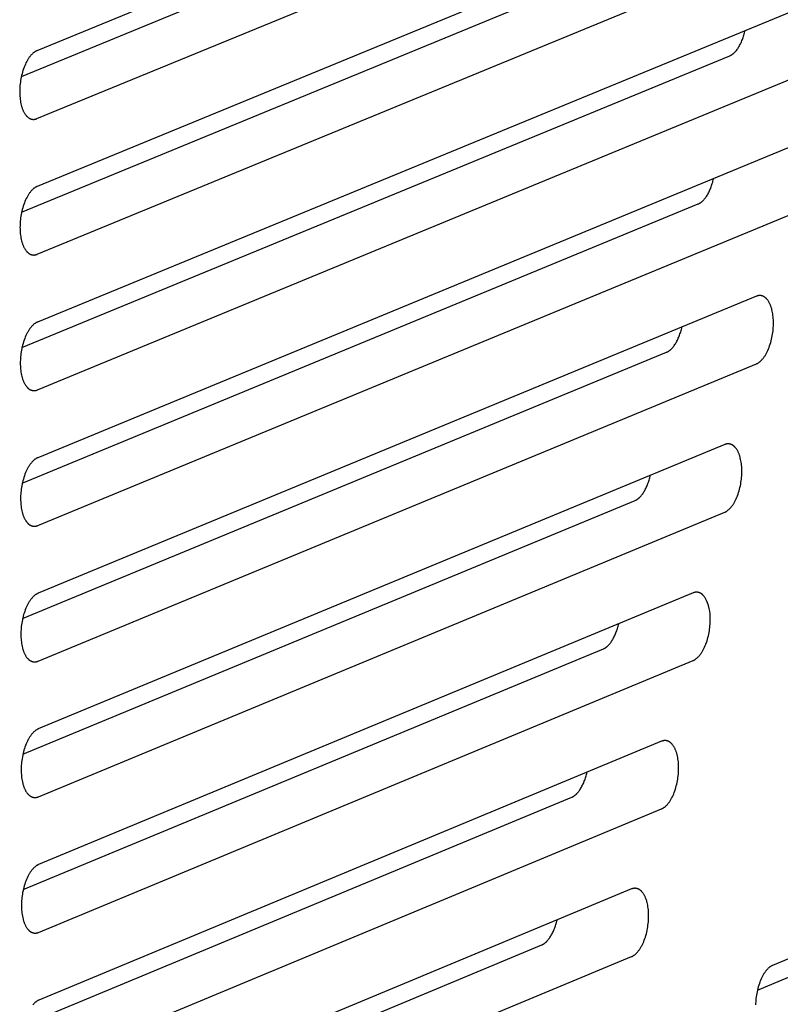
# Model space of a CAD drawing. Extents: x 11880 to 25577, y 6756 to 10446.
# Tile 70 of 87: x 23487 to 23507, y 7508 to 7534. Entities that reach past the tile are written whole.
import ezdxf

# ---------------------------------------------------------------- set-up
doc = ezdxf.new("R2010")
doc.units = 0
doc.header["$MEASUREMENT"] = 0
doc.layers.add('HAIRLINE', color=178, linetype='CONTINUOUS')

msp = doc.modelspace()

# ---------------------------------------------------------------- linework, layer by layer
at = {"layer": 'HAIRLINE'}
for p, q in [((23486.723, 7532.61), (23506.888, 7540.898)), ((23487.131, 7531.507), (23509.234, 7540.598)), ((23508.406, 7538.49), (23487.135, 7529.734)), ((23486.731, 7529.065), (23506.063, 7537.025)), ((23487.139, 7527.96), (23508.409, 7536.724)), ((23486.739, 7525.521), (23505.238, 7533.151)), ((23486.748, 7521.977), (23504.412, 7529.275)), ((23487.154, 7520.868), (23506.758, 7528.973)), ((23486.756, 7518.433), (23503.586, 7525.399)), ((23487.162, 7517.322), (23505.933, 7525.096)), ((23505.103, 7522.984), (23487.166, 7515.549)), ((23486.764, 7514.89), (23502.76, 7521.522)), ((23487.17, 7513.776), (23505.107, 7521.218)), ((23527.431, 7518.162), (23506.354, 7509.365)), ((23486.773, 7511.347), (23501.934, 7517.643)), ((23505.958, 7508.718), (23525.095, 7516.707)), ((23486.781, 7507.804), (23501.108, 7513.764)), ((23486.789, 7504.261), (23500.323, 7509.902))]:
    msp.add_line(p, q, dxfattribs=at)
for points in [[(23509.236, 7542.365), (23487.128, 7533.28)], [(23507.585, 7534.617), (23487.143, 7526.187)], [(23505.238, 7533.151), (23505.245, 7533.154), (23505.252, 7533.157), (23505.259, 7533.16), (23505.266, 7533.164), (23505.273, 7533.168), (23505.28, 7533.172), (23505.287, 7533.177), (23505.294, 7533.181), (23505.302, 7533.186), (23505.309, 7533.191), (23505.316, 7533.197), (23505.323, 7533.202), (23505.331, 7533.208), (23505.338, 7533.215), (23505.345, 7533.221), (23505.353, 7533.228), (23505.36, 7533.235), (23505.367, 7533.242), (23505.375, 7533.25), (23505.382, 7533.258), (23505.396, 7533.274), (23505.411, 7533.291), (23505.425, 7533.31), (23505.439, 7533.329), (23505.453, 7533.35), (23505.467, 7533.371), (23505.481, 7533.394), (23505.494, 7533.417), (23505.507, 7533.441), (23505.52, 7533.467), (23505.532, 7533.492), (23505.544, 7533.519), (23505.555, 7533.546), (23505.567, 7533.574), (23505.577, 7533.603), (23505.587, 7533.632), (23505.597, 7533.661), (23505.606, 7533.691), (23505.615, 7533.722), (23505.623, 7533.752), (23505.631, 7533.783), (23505.638, 7533.814)], [(23487.128, 7533.28), (23487.123, 7533.278), (23487.118, 7533.276), (23487.113, 7533.274), (23487.107, 7533.271), (23487.102, 7533.269), (23487.097, 7533.266), (23487.087, 7533.26), (23487.077, 7533.254), (23487.067, 7533.247), (23487.056, 7533.24), (23487.046, 7533.232), (23487.035, 7533.224), (23487.025, 7533.215), (23487.014, 7533.205), (23487.004, 7533.195), (23486.993, 7533.185), (23486.983, 7533.174), (23486.973, 7533.162), (23486.962, 7533.15), (23486.952, 7533.138), (23486.942, 7533.124), (23486.931, 7533.111), (23486.921, 7533.096), (23486.911, 7533.082), (23486.901, 7533.067), (23486.891, 7533.051), (23486.882, 7533.035), (23486.872, 7533.018), (23486.863, 7533.001), (23486.844, 7532.966), (23486.827, 7532.929), (23486.81, 7532.89), (23486.794, 7532.85), (23486.779, 7532.809), (23486.765, 7532.767), (23486.752, 7532.724), (23486.74, 7532.681), (23486.729, 7532.637), (23486.719, 7532.593), (23486.711, 7532.548), (23486.703, 7532.504), (23486.697, 7532.46), (23486.691, 7532.416), (23486.687, 7532.373), (23486.684, 7532.331), (23486.681, 7532.289), (23486.68, 7532.248), (23486.68, 7532.209), (23486.68, 7532.169), (23486.682, 7532.13), (23486.684, 7532.09), (23486.688, 7532.05), (23486.692, 7532.011), (23486.698, 7531.972), (23486.704, 7531.933), (23486.712, 7531.895), (23486.721, 7531.858), (23486.726, 7531.84), (23486.731, 7531.822), (23486.736, 7531.805), (23486.742, 7531.787), (23486.748, 7531.77), (23486.754, 7531.754), (23486.761, 7531.737), (23486.767, 7531.722), (23486.774, 7531.706), (23486.781, 7531.691), (23486.789, 7531.677), (23486.797, 7531.663), (23486.805, 7531.649), (23486.813, 7531.636), (23486.821, 7531.623), (23486.83, 7531.611), (23486.839, 7531.6), (23486.847, 7531.589), (23486.852, 7531.583), (23486.857, 7531.578), (23486.861, 7531.573), (23486.866, 7531.568), (23486.871, 7531.564), (23486.875, 7531.559), (23486.88, 7531.555), (23486.885, 7531.55), (23486.89, 7531.546), (23486.895, 7531.542), (23486.9, 7531.538), (23486.905, 7531.535), (23486.91, 7531.531), (23486.915, 7531.527), (23486.92, 7531.524), (23486.925, 7531.521), (23486.93, 7531.518), (23486.935, 7531.515), (23486.94, 7531.512), (23486.945, 7531.51), (23486.95, 7531.508), (23486.955, 7531.505), (23486.961, 7531.503), (23486.966, 7531.501), (23486.971, 7531.499), (23486.976, 7531.498), (23486.981, 7531.496), (23486.987, 7531.495), (23486.992, 7531.493), (23486.997, 7531.492), (23487.002, 7531.491), (23487.008, 7531.49), (23487.013, 7531.49), (23487.018, 7531.489), (23487.023, 7531.488), (23487.029, 7531.488), (23487.034, 7531.488), (23487.039, 7531.488), (23487.044, 7531.488), (23487.05, 7531.488), (23487.055, 7531.488), (23487.06, 7531.489), (23487.065, 7531.489), (23487.07, 7531.49), (23487.076, 7531.491), (23487.081, 7531.492), (23487.086, 7531.493), (23487.091, 7531.494), (23487.096, 7531.495), (23487.101, 7531.497), (23487.106, 7531.498), (23487.111, 7531.5), (23487.116, 7531.501), (23487.121, 7531.503), (23487.126, 7531.505), (23487.131, 7531.507)], [(23487.143, 7526.187), (23487.138, 7526.185), (23487.133, 7526.183), (23487.128, 7526.18), (23487.123, 7526.178), (23487.118, 7526.175), (23487.113, 7526.173), (23487.103, 7526.167), (23487.092, 7526.16), (23487.082, 7526.154), (23487.072, 7526.146), (23487.061, 7526.138), (23487.051, 7526.13), (23487.04, 7526.121), (23487.03, 7526.112), (23487.019, 7526.102), (23487.009, 7526.091), (23486.998, 7526.08), (23486.988, 7526.069), (23486.978, 7526.056), (23486.967, 7526.044), (23486.957, 7526.031), (23486.947, 7526.017), (23486.937, 7526.003), (23486.927, 7525.988), (23486.917, 7525.973), (23486.907, 7525.957), (23486.897, 7525.941), (23486.888, 7525.924), (23486.878, 7525.907), (23486.86, 7525.872), (23486.842, 7525.835), (23486.825, 7525.796), (23486.81, 7525.756), (23486.794, 7525.715), (23486.78, 7525.673), (23486.767, 7525.63), (23486.755, 7525.587), (23486.744, 7525.543), (23486.735, 7525.499), (23486.726, 7525.454), (23486.718, 7525.41), (23486.712, 7525.366), (23486.707, 7525.322), (23486.702, 7525.279), (23486.699, 7525.237), (23486.697, 7525.195), (23486.695, 7525.155), (23486.695, 7525.115), (23486.696, 7525.076), (23486.697, 7525.036), (23486.7, 7524.996), (23486.703, 7524.957), (23486.707, 7524.917), (23486.713, 7524.878), (23486.72, 7524.839), (23486.727, 7524.802), (23486.736, 7524.764), (23486.741, 7524.746), (23486.746, 7524.728), (23486.752, 7524.711), (23486.757, 7524.693), (23486.763, 7524.677), (23486.769, 7524.66), (23486.776, 7524.644), (23486.783, 7524.628), (23486.79, 7524.612), (23486.797, 7524.598), (23486.804, 7524.583), (23486.812, 7524.569), (23486.82, 7524.555), (23486.828, 7524.542), (23486.837, 7524.53), (23486.845, 7524.518), (23486.854, 7524.506), (23486.863, 7524.495), (23486.867, 7524.49), (23486.872, 7524.485), (23486.877, 7524.48), (23486.881, 7524.475), (23486.886, 7524.47), (23486.891, 7524.466), (23486.896, 7524.461), (23486.9, 7524.457), (23486.905, 7524.453), (23486.91, 7524.449), (23486.915, 7524.445), (23486.92, 7524.441), (23486.925, 7524.437), (23486.93, 7524.434), (23486.935, 7524.431), (23486.94, 7524.428), (23486.945, 7524.425), (23486.95, 7524.422), (23486.955, 7524.419), (23486.96, 7524.417), (23486.966, 7524.414), (23486.971, 7524.412), (23486.976, 7524.41), (23486.981, 7524.408), (23486.986, 7524.406), (23486.992, 7524.404), (23486.997, 7524.403), (23487.002, 7524.401), (23487.007, 7524.4), (23487.012, 7524.399), (23487.018, 7524.398), (23487.023, 7524.397), (23487.028, 7524.396), (23487.033, 7524.396), (23487.039, 7524.395), (23487.044, 7524.395), (23487.049, 7524.395), (23487.054, 7524.395), (23487.06, 7524.395), (23487.065, 7524.395), (23487.07, 7524.395), (23487.075, 7524.396), (23487.081, 7524.396), (23487.086, 7524.397), (23487.091, 7524.398), (23487.096, 7524.399), (23487.101, 7524.4), (23487.106, 7524.401), (23487.111, 7524.402), (23487.117, 7524.403), (23487.122, 7524.405), (23487.127, 7524.406), (23487.132, 7524.408), (23487.137, 7524.41), (23487.142, 7524.412), (23507.584, 7532.849)], [(23506.76, 7530.741), (23487.151, 7522.641)], [(23487.135, 7529.734), (23487.13, 7529.731), (23487.125, 7529.729), (23487.12, 7529.727), (23487.115, 7529.724), (23487.11, 7529.722), (23487.105, 7529.719), (23487.095, 7529.713), (23487.085, 7529.707), (23487.074, 7529.7), (23487.064, 7529.693), (23487.053, 7529.685), (23487.043, 7529.677), (23487.033, 7529.668), (23487.022, 7529.658), (23487.012, 7529.648), (23487.001, 7529.638), (23486.991, 7529.627), (23486.98, 7529.615), (23486.97, 7529.603), (23486.959, 7529.59), (23486.949, 7529.577), (23486.939, 7529.564), (23486.929, 7529.549), (23486.919, 7529.535), (23486.909, 7529.52), (23486.899, 7529.504), (23486.889, 7529.488), (23486.88, 7529.471), (23486.871, 7529.454), (23486.852, 7529.419), (23486.835, 7529.381), (23486.818, 7529.343), (23486.802, 7529.303), (23486.787, 7529.262), (23486.773, 7529.22), (23486.76, 7529.177), (23486.748, 7529.134), (23486.737, 7529.09), (23486.727, 7529.045), (23486.718, 7529.001), (23486.711, 7528.957), (23486.704, 7528.913), (23486.699, 7528.869), (23486.695, 7528.826), (23486.691, 7528.784), (23486.689, 7528.742), (23486.688, 7528.701), (23486.687, 7528.662), (23486.688, 7528.622), (23486.689, 7528.583), (23486.692, 7528.543), (23486.695, 7528.503), (23486.7, 7528.464), (23486.705, 7528.425), (23486.712, 7528.386), (23486.72, 7528.348), (23486.729, 7528.311), (23486.733, 7528.293), (23486.739, 7528.275), (23486.744, 7528.257), (23486.75, 7528.24), (23486.756, 7528.223), (23486.762, 7528.207), (23486.768, 7528.19), (23486.775, 7528.175), (23486.782, 7528.159), (23486.789, 7528.144), (23486.797, 7528.13), (23486.804, 7528.116), (23486.812, 7528.102), (23486.82, 7528.089), (23486.829, 7528.076), (23486.837, 7528.064), (23486.846, 7528.053), (23486.855, 7528.042), (23486.86, 7528.036), (23486.864, 7528.031), (23486.869, 7528.026), (23486.874, 7528.021), (23486.878, 7528.017), (23486.883, 7528.012), (23486.888, 7528.008), (23486.893, 7528.003), (23486.898, 7527.999), (23486.902, 7527.995), (23486.907, 7527.991), (23486.912, 7527.988), (23486.917, 7527.984), (23486.922, 7527.981), (23486.927, 7527.977), (23486.932, 7527.974), (23486.937, 7527.971), (23486.942, 7527.968), (23486.948, 7527.966), (23486.953, 7527.963), (23486.958, 7527.961), (23486.963, 7527.958), (23486.968, 7527.956), (23486.973, 7527.954), (23486.979, 7527.952), (23486.984, 7527.951), (23486.989, 7527.949), (23486.994, 7527.948), (23487, 7527.946), (23487.005, 7527.945), (23487.01, 7527.944), (23487.015, 7527.943), (23487.021, 7527.943), (23487.026, 7527.942), (23487.031, 7527.942), (23487.036, 7527.941), (23487.042, 7527.941), (23487.047, 7527.941), (23487.052, 7527.941), (23487.057, 7527.941), (23487.062, 7527.942), (23487.068, 7527.942), (23487.073, 7527.943), (23487.078, 7527.943), (23487.083, 7527.944), (23487.088, 7527.945), (23487.094, 7527.946), (23487.099, 7527.947), (23487.104, 7527.948), (23487.109, 7527.95), (23487.114, 7527.951), (23487.119, 7527.953), (23487.124, 7527.955), (23487.129, 7527.956), (23487.134, 7527.958), (23487.139, 7527.96)], [(23504.412, 7529.275), (23504.419, 7529.278), (23504.426, 7529.282), (23504.433, 7529.285), (23504.44, 7529.289), (23504.447, 7529.293), (23504.454, 7529.297), (23504.461, 7529.301), (23504.469, 7529.306), (23504.476, 7529.311), (23504.483, 7529.316), (23504.49, 7529.321), (23504.498, 7529.327), (23504.505, 7529.333), (23504.512, 7529.339), (23504.519, 7529.346), (23504.527, 7529.352), (23504.534, 7529.359), (23504.541, 7529.367), (23504.549, 7529.374), (23504.556, 7529.382), (23504.57, 7529.398), (23504.585, 7529.416), (23504.599, 7529.434), (23504.613, 7529.454), (23504.627, 7529.474), (23504.641, 7529.495), (23504.655, 7529.518), (23504.668, 7529.541), (23504.681, 7529.565), (23504.694, 7529.59), (23504.706, 7529.616), (23504.718, 7529.642), (23504.729, 7529.67), (23504.74, 7529.697), (23504.751, 7529.726), (23504.761, 7529.755), (23504.771, 7529.784), (23504.78, 7529.814), (23504.789, 7529.844), (23504.797, 7529.875), (23504.805, 7529.905), (23504.812, 7529.936)], [(23505.933, 7525.096), (23505.938, 7525.098), (23505.943, 7525.1), (23505.948, 7525.102), (23505.953, 7525.105), (23505.958, 7525.107), (23505.963, 7525.11), (23505.973, 7525.116), (23505.983, 7525.122), (23505.993, 7525.129), (23506.003, 7525.136), (23506.014, 7525.144), (23506.024, 7525.152), (23506.035, 7525.161), (23506.045, 7525.171), (23506.055, 7525.181), (23506.066, 7525.191), (23506.076, 7525.202), (23506.086, 7525.214), (23506.097, 7525.226), (23506.107, 7525.238), (23506.117, 7525.252), (23506.127, 7525.265), (23506.137, 7525.279), (23506.147, 7525.294), (23506.157, 7525.309), (23506.167, 7525.325), (23506.177, 7525.341), (23506.186, 7525.357), (23506.195, 7525.374), (23506.214, 7525.41), (23506.231, 7525.447), (23506.248, 7525.485), (23506.264, 7525.525), (23506.278, 7525.566), (23506.292, 7525.608), (23506.305, 7525.65), (23506.317, 7525.694), (23506.328, 7525.737), (23506.338, 7525.781), (23506.346, 7525.826), (23506.354, 7525.87), (23506.36, 7525.914), (23506.366, 7525.957), (23506.37, 7526), (23506.373, 7526.042), (23506.376, 7526.084), (23506.377, 7526.124), (23506.377, 7526.164), (23506.377, 7526.203), (23506.375, 7526.242), (23506.373, 7526.282), (23506.369, 7526.321), (23506.365, 7526.361), (23506.359, 7526.4), (23506.353, 7526.438), (23506.345, 7526.476), (23506.336, 7526.513), (23506.332, 7526.531), (23506.327, 7526.549), (23506.321, 7526.566), (23506.316, 7526.583), (23506.31, 7526.6), (23506.304, 7526.617), (23506.297, 7526.633), (23506.29, 7526.649), (23506.283, 7526.664), (23506.276, 7526.679), (23506.269, 7526.693), (23506.261, 7526.707), (23506.253, 7526.721), (23506.245, 7526.734), (23506.237, 7526.747), (23506.228, 7526.759), (23506.22, 7526.77), (23506.211, 7526.781), (23506.206, 7526.786), (23506.202, 7526.791), (23506.197, 7526.796), (23506.193, 7526.801), (23506.188, 7526.806), (23506.183, 7526.81), (23506.178, 7526.815), (23506.174, 7526.819), (23506.169, 7526.823), (23506.164, 7526.827), (23506.159, 7526.831), (23506.154, 7526.835), (23506.149, 7526.838), (23506.144, 7526.842), (23506.139, 7526.845), (23506.134, 7526.848), (23506.129, 7526.851), (23506.124, 7526.854), (23506.119, 7526.857), (23506.114, 7526.859), (23506.109, 7526.862), (23506.104, 7526.864), (23506.099, 7526.866), (23506.094, 7526.868), (23506.088, 7526.87), (23506.083, 7526.872), (23506.078, 7526.873), (23506.073, 7526.875), (23506.068, 7526.876), (23506.063, 7526.877), (23506.057, 7526.878), (23506.052, 7526.879), (23506.047, 7526.88), (23506.042, 7526.88), (23506.036, 7526.881), (23506.031, 7526.881), (23506.026, 7526.881), (23506.021, 7526.881), (23506.016, 7526.881), (23506.01, 7526.881), (23506.005, 7526.881), (23506, 7526.88), (23505.995, 7526.88), (23505.99, 7526.879), (23505.985, 7526.878), (23505.98, 7526.877), (23505.974, 7526.876), (23505.969, 7526.875), (23505.964, 7526.874), (23505.959, 7526.872), (23505.954, 7526.871), (23505.949, 7526.869), (23505.944, 7526.868), (23505.939, 7526.866), (23505.934, 7526.864), (23487.158, 7519.095)], [(23503.586, 7525.399), (23503.593, 7525.402), (23503.6, 7525.405), (23503.607, 7525.409), (23503.614, 7525.412), (23503.621, 7525.416), (23503.628, 7525.42), (23503.636, 7525.425), (23503.643, 7525.429), (23503.65, 7525.434), (23503.657, 7525.44), (23503.664, 7525.445), (23503.672, 7525.451), (23503.679, 7525.457), (23503.686, 7525.463), (23503.693, 7525.469), (23503.701, 7525.476), (23503.708, 7525.483), (23503.715, 7525.49), (23503.722, 7525.498), (23503.73, 7525.505), (23503.744, 7525.522), (23503.759, 7525.539), (23503.773, 7525.557), (23503.787, 7525.577), (23503.801, 7525.597), (23503.815, 7525.618), (23503.828, 7525.641), (23503.842, 7525.664), (23503.854, 7525.688), (23503.867, 7525.713), (23503.879, 7525.738), (23503.891, 7525.765), (23503.903, 7525.792), (23503.914, 7525.82), (23503.925, 7525.848), (23503.935, 7525.877), (23503.945, 7525.906), (23503.954, 7525.936), (23503.963, 7525.966), (23503.971, 7525.997), (23503.979, 7526.027), (23503.986, 7526.058)], [(23505.107, 7521.218), (23505.112, 7521.22), (23505.117, 7521.222), (23505.122, 7521.225), (23505.127, 7521.227), (23505.132, 7521.23), (23505.137, 7521.232), (23505.147, 7521.238), (23505.157, 7521.244), (23505.167, 7521.251), (23505.178, 7521.258), (23505.188, 7521.266), (23505.198, 7521.275), (23505.209, 7521.284), (23505.219, 7521.293), (23505.23, 7521.303), (23505.24, 7521.313), (23505.25, 7521.324), (23505.261, 7521.336), (23505.271, 7521.348), (23505.281, 7521.361), (23505.291, 7521.374), (23505.302, 7521.387), (23505.312, 7521.402), (23505.322, 7521.416), (23505.331, 7521.431), (23505.341, 7521.447), (23505.351, 7521.463), (23505.36, 7521.48), (23505.37, 7521.497), (23505.388, 7521.532), (23505.405, 7521.569), (23505.422, 7521.607), (23505.438, 7521.647), (23505.453, 7521.688), (23505.467, 7521.73), (23505.48, 7521.773), (23505.492, 7521.816), (23505.502, 7521.86), (23505.512, 7521.904), (23505.521, 7521.948), (23505.528, 7521.992), (23505.535, 7522.036), (23505.54, 7522.079), (23505.544, 7522.122), (23505.548, 7522.165), (23505.55, 7522.206), (23505.551, 7522.247), (23505.551, 7522.286), (23505.551, 7522.325), (23505.549, 7522.365), (23505.547, 7522.404), (23505.544, 7522.444), (23505.539, 7522.483), (23505.534, 7522.522), (23505.527, 7522.561), (23505.519, 7522.598), (23505.511, 7522.635), (23505.506, 7522.653), (23505.501, 7522.671), (23505.495, 7522.689), (23505.49, 7522.706), (23505.484, 7522.723), (23505.478, 7522.739), (23505.471, 7522.755), (23505.465, 7522.771), (23505.458, 7522.787), (23505.451, 7522.801), (23505.443, 7522.816), (23505.435, 7522.83), (23505.428, 7522.843), (23505.42, 7522.856), (23505.411, 7522.869), (23505.403, 7522.881), (23505.394, 7522.892), (23505.385, 7522.903), (23505.381, 7522.909), (23505.376, 7522.914), (23505.371, 7522.919), (23505.367, 7522.924), (23505.362, 7522.928), (23505.357, 7522.933), (23505.353, 7522.937), (23505.348, 7522.942), (23505.343, 7522.946), (23505.338, 7522.95), (23505.333, 7522.954), (23505.328, 7522.957), (23505.324, 7522.961), (23505.319, 7522.964), (23505.314, 7522.968), (23505.309, 7522.971), (23505.304, 7522.974), (23505.298, 7522.976), (23505.293, 7522.979), (23505.288, 7522.982), (23505.283, 7522.984), (23505.278, 7522.986), (23505.273, 7522.988), (23505.268, 7522.99), (23505.263, 7522.992), (23505.257, 7522.994), (23505.252, 7522.995), (23505.247, 7522.997), (23505.242, 7522.998), (23505.237, 7522.999), (23505.231, 7523), (23505.226, 7523.001), (23505.221, 7523.002), (23505.216, 7523.002), (23505.211, 7523.003), (23505.205, 7523.003), (23505.2, 7523.003), (23505.195, 7523.004), (23505.19, 7523.003), (23505.185, 7523.003), (23505.179, 7523.003), (23505.174, 7523.003), (23505.169, 7523.002), (23505.164, 7523.001), (23505.159, 7523), (23505.154, 7523), (23505.149, 7522.999), (23505.143, 7522.997), (23505.138, 7522.996), (23505.133, 7522.995), (23505.128, 7522.993), (23505.123, 7522.992), (23505.118, 7522.99), (23505.113, 7522.988), (23505.108, 7522.986), (23505.103, 7522.984)], [(23487.151, 7522.641), (23487.146, 7522.639), (23487.141, 7522.636), (23487.136, 7522.634), (23487.131, 7522.632), (23487.126, 7522.629), (23487.12, 7522.626), (23487.11, 7522.62), (23487.1, 7522.614), (23487.09, 7522.607), (23487.079, 7522.6), (23487.069, 7522.592), (23487.058, 7522.584), (23487.048, 7522.575), (23487.037, 7522.565), (23487.027, 7522.555), (23487.016, 7522.545), (23487.006, 7522.534), (23486.996, 7522.522), (23486.985, 7522.51), (23486.975, 7522.497), (23486.965, 7522.484), (23486.954, 7522.471), (23486.944, 7522.456), (23486.934, 7522.442), (23486.924, 7522.426), (23486.915, 7522.411), (23486.905, 7522.395), (23486.895, 7522.378), (23486.886, 7522.361), (23486.868, 7522.325), (23486.85, 7522.288), (23486.833, 7522.25), (23486.817, 7522.21), (23486.802, 7522.169), (23486.788, 7522.127), (23486.775, 7522.084), (23486.763, 7522.04), (23486.752, 7521.996), (23486.742, 7521.952), (23486.734, 7521.908), (23486.726, 7521.863), (23486.72, 7521.819), (23486.714, 7521.776), (23486.71, 7521.733), (23486.707, 7521.69), (23486.704, 7521.649), (23486.703, 7521.608), (23486.703, 7521.568), (23486.703, 7521.529), (23486.705, 7521.489), (23486.707, 7521.45), (23486.711, 7521.41), (23486.715, 7521.371), (23486.721, 7521.332), (23486.727, 7521.293), (23486.735, 7521.255), (23486.744, 7521.218), (23486.749, 7521.2), (23486.754, 7521.182), (23486.759, 7521.164), (23486.765, 7521.147), (23486.771, 7521.13), (23486.777, 7521.113), (23486.784, 7521.097), (23486.79, 7521.081), (23486.797, 7521.066), (23486.805, 7521.051), (23486.812, 7521.037), (23486.82, 7521.023), (23486.828, 7521.009), (23486.836, 7520.996), (23486.844, 7520.983), (23486.853, 7520.971), (23486.862, 7520.96), (23486.871, 7520.949), (23486.875, 7520.943), (23486.88, 7520.938), (23486.884, 7520.933), (23486.889, 7520.928), (23486.894, 7520.924), (23486.898, 7520.919), (23486.903, 7520.915), (23486.908, 7520.91), (23486.913, 7520.906), (23486.918, 7520.902), (23486.923, 7520.898), (23486.928, 7520.895), (23486.933, 7520.891), (23486.938, 7520.888), (23486.943, 7520.884), (23486.948, 7520.881), (23486.953, 7520.878), (23486.958, 7520.876), (23486.963, 7520.873), (23486.968, 7520.87), (23486.973, 7520.868), (23486.978, 7520.866), (23486.984, 7520.863), (23486.989, 7520.861), (23486.994, 7520.86), (23486.999, 7520.858), (23487.004, 7520.856), (23487.01, 7520.855), (23487.015, 7520.854), (23487.02, 7520.853), (23487.025, 7520.852), (23487.031, 7520.851), (23487.036, 7520.85), (23487.041, 7520.849), (23487.046, 7520.849), (23487.052, 7520.849), (23487.057, 7520.848), (23487.062, 7520.848), (23487.067, 7520.848), (23487.073, 7520.849), (23487.078, 7520.849), (23487.083, 7520.849), (23487.088, 7520.85), (23487.093, 7520.851), (23487.099, 7520.851), (23487.104, 7520.852), (23487.109, 7520.853), (23487.114, 7520.855), (23487.119, 7520.856), (23487.124, 7520.857), (23487.129, 7520.859), (23487.134, 7520.86), (23487.139, 7520.862), (23487.144, 7520.864), (23487.149, 7520.866), (23487.154, 7520.868)], [(23502.76, 7521.522), (23502.767, 7521.525), (23502.774, 7521.528), (23502.781, 7521.531), (23502.788, 7521.535), (23502.795, 7521.539), (23502.802, 7521.543), (23502.809, 7521.547), (23502.817, 7521.552), (23502.824, 7521.557), (23502.831, 7521.562), (23502.838, 7521.568), (23502.845, 7521.573), (23502.853, 7521.579), (23502.86, 7521.585), (23502.867, 7521.592), (23502.874, 7521.598), (23502.882, 7521.605), (23502.889, 7521.613), (23502.896, 7521.62), (23502.903, 7521.628), (23502.918, 7521.644), (23502.932, 7521.661), (23502.946, 7521.68), (23502.961, 7521.699), (23502.974, 7521.719), (23502.988, 7521.74), (23503.002, 7521.763), (23503.015, 7521.786), (23503.028, 7521.81), (23503.041, 7521.835), (23503.053, 7521.86), (23503.065, 7521.886), (23503.076, 7521.913), (23503.087, 7521.941), (23503.098, 7521.969), (23503.108, 7521.998), (23503.118, 7522.027), (23503.127, 7522.057), (23503.136, 7522.087), (23503.144, 7522.117), (23503.152, 7522.148), (23503.159, 7522.179)], [(23487.158, 7519.095), (23487.153, 7519.093), (23487.148, 7519.09), (23487.143, 7519.088), (23487.138, 7519.086), (23487.133, 7519.083), (23487.128, 7519.08), (23487.118, 7519.074), (23487.108, 7519.068), (23487.097, 7519.061), (23487.087, 7519.054), (23487.077, 7519.046), (23487.066, 7519.038), (23487.056, 7519.029), (23487.045, 7519.019), (23487.035, 7519.009), (23487.024, 7518.999), (23487.014, 7518.988), (23487.003, 7518.976), (23486.993, 7518.964), (23486.983, 7518.951), (23486.972, 7518.938), (23486.962, 7518.924), (23486.952, 7518.91), (23486.942, 7518.896), (23486.932, 7518.88), (23486.922, 7518.865), (23486.913, 7518.848), (23486.903, 7518.832), (23486.894, 7518.815), (23486.875, 7518.779), (23486.858, 7518.742), (23486.841, 7518.704), (23486.825, 7518.664), (23486.81, 7518.623), (23486.796, 7518.58), (23486.783, 7518.538), (23486.771, 7518.494), (23486.76, 7518.45), (23486.75, 7518.406), (23486.741, 7518.362), (23486.734, 7518.317), (23486.727, 7518.273), (23486.722, 7518.23), (23486.718, 7518.187), (23486.714, 7518.144), (23486.712, 7518.103), (23486.711, 7518.062), (23486.711, 7518.022), (23486.711, 7517.983), (23486.713, 7517.943), (23486.715, 7517.904), (23486.718, 7517.864), (23486.723, 7517.824), (23486.728, 7517.785), (23486.735, 7517.747), (23486.743, 7517.709), (23486.752, 7517.672), (23486.757, 7517.654), (23486.762, 7517.636), (23486.767, 7517.618), (23486.773, 7517.601), (23486.779, 7517.584), (23486.785, 7517.567), (23486.791, 7517.551), (23486.798, 7517.535), (23486.805, 7517.52), (23486.812, 7517.505), (23486.82, 7517.491), (23486.828, 7517.476), (23486.835, 7517.463), (23486.844, 7517.45), (23486.852, 7517.437), (23486.861, 7517.425), (23486.869, 7517.414), (23486.878, 7517.403), (23486.883, 7517.397), (23486.887, 7517.392), (23486.892, 7517.387), (23486.897, 7517.382), (23486.901, 7517.378), (23486.906, 7517.373), (23486.911, 7517.369), (23486.916, 7517.364), (23486.921, 7517.36), (23486.926, 7517.356), (23486.93, 7517.352), (23486.935, 7517.349), (23486.94, 7517.345), (23486.945, 7517.342), (23486.95, 7517.338), (23486.955, 7517.335), (23486.96, 7517.332), (23486.966, 7517.33), (23486.971, 7517.327), (23486.976, 7517.324), (23486.981, 7517.322), (23486.986, 7517.32), (23486.991, 7517.318), (23486.997, 7517.316), (23487.002, 7517.314), (23487.007, 7517.312), (23487.012, 7517.31), (23487.017, 7517.309), (23487.023, 7517.308), (23487.028, 7517.307), (23487.033, 7517.306), (23487.038, 7517.305), (23487.044, 7517.304), (23487.049, 7517.304), (23487.054, 7517.303), (23487.059, 7517.303), (23487.065, 7517.303), (23487.07, 7517.303), (23487.075, 7517.303), (23487.08, 7517.303), (23487.086, 7517.303), (23487.091, 7517.304), (23487.096, 7517.304), (23487.101, 7517.305), (23487.106, 7517.306), (23487.111, 7517.307), (23487.117, 7517.308), (23487.122, 7517.309), (23487.127, 7517.31), (23487.132, 7517.311), (23487.137, 7517.313), (23487.142, 7517.314), (23487.147, 7517.316), (23487.152, 7517.318), (23487.157, 7517.32), (23487.162, 7517.322)], [(23501.934, 7517.643), (23501.941, 7517.646), (23501.948, 7517.65), (23501.955, 7517.653), (23501.962, 7517.657), (23501.969, 7517.661), (23501.976, 7517.665), (23501.983, 7517.669), (23501.99, 7517.674), (23501.997, 7517.679), (23502.005, 7517.684), (23502.012, 7517.689), (23502.019, 7517.695), (23502.026, 7517.701), (23502.033, 7517.707), (23502.041, 7517.713), (23502.048, 7517.72), (23502.055, 7517.727), (23502.062, 7517.734), (23502.07, 7517.742), (23502.077, 7517.749), (23502.091, 7517.765), (23502.106, 7517.783), (23502.12, 7517.801), (23502.134, 7517.82), (23502.148, 7517.84), (23502.162, 7517.862), (23502.175, 7517.884), (23502.188, 7517.907), (23502.201, 7517.931), (23502.214, 7517.955), (23502.226, 7517.981), (23502.238, 7518.007), (23502.25, 7518.034), (23502.261, 7518.061), (23502.271, 7518.09), (23502.282, 7518.118), (23502.291, 7518.147), (23502.301, 7518.177), (23502.309, 7518.207), (23502.318, 7518.237), (23502.325, 7518.268), (23502.333, 7518.298)], [(23487.174, 7512.004), (23487.169, 7512.002), (23487.164, 7511.999), (23487.159, 7511.997), (23487.154, 7511.995), (23487.149, 7511.992), (23487.144, 7511.989), (23487.133, 7511.983), (23487.123, 7511.977), (23487.113, 7511.97), (23487.102, 7511.963), (23487.092, 7511.955), (23487.081, 7511.947), (23487.071, 7511.938), (23487.061, 7511.928), (23487.05, 7511.918), (23487.04, 7511.908), (23487.029, 7511.897), (23487.019, 7511.885), (23487.008, 7511.873), (23486.998, 7511.86), (23486.988, 7511.847), (23486.978, 7511.833), (23486.967, 7511.819), (23486.957, 7511.804), (23486.947, 7511.789), (23486.938, 7511.773), (23486.928, 7511.757), (23486.918, 7511.74), (23486.909, 7511.723), (23486.891, 7511.688), (23486.873, 7511.651), (23486.856, 7511.612), (23486.84, 7511.572), (23486.825, 7511.531), (23486.811, 7511.489), (23486.798, 7511.446), (23486.786, 7511.403), (23486.775, 7511.359), (23486.766, 7511.314), (23486.757, 7511.27), (23486.749, 7511.226), (23486.743, 7511.182), (23486.737, 7511.138), (23486.733, 7511.095), (23486.73, 7511.053), (23486.728, 7511.011), (23486.726, 7510.97), (23486.726, 7510.931), (23486.726, 7510.891), (23486.728, 7510.852), (23486.73, 7510.812), (23486.734, 7510.773), (23486.738, 7510.733), (23486.744, 7510.694), (23486.75, 7510.655), (23486.758, 7510.618), (23486.767, 7510.581), (23486.772, 7510.562), (23486.777, 7510.544), (23486.782, 7510.527), (23486.788, 7510.51), (23486.794, 7510.493), (23486.8, 7510.476), (23486.807, 7510.46), (23486.814, 7510.444), (23486.82, 7510.429), (23486.828, 7510.414), (23486.835, 7510.399), (23486.843, 7510.385), (23486.851, 7510.372), (23486.859, 7510.359), (23486.867, 7510.346), (23486.876, 7510.334), (23486.885, 7510.323), (23486.894, 7510.312), (23486.898, 7510.306), (23486.903, 7510.301), (23486.907, 7510.296), (23486.912, 7510.291), (23486.917, 7510.287), (23486.922, 7510.282), (23486.926, 7510.278), (23486.931, 7510.273), (23486.936, 7510.269), (23486.941, 7510.265), (23486.946, 7510.261), (23486.951, 7510.258), (23486.956, 7510.254), (23486.961, 7510.251), (23486.966, 7510.248), (23486.971, 7510.244), (23486.976, 7510.241), (23486.981, 7510.239), (23486.986, 7510.236), (23486.991, 7510.233), (23486.996, 7510.231), (23487.002, 7510.229), (23487.007, 7510.227), (23487.012, 7510.225), (23487.017, 7510.223), (23487.022, 7510.221), (23487.028, 7510.22), (23487.033, 7510.218), (23487.038, 7510.217), (23487.043, 7510.216), (23487.048, 7510.215), (23487.054, 7510.214), (23487.059, 7510.213), (23487.064, 7510.213), (23487.07, 7510.212), (23487.075, 7510.212), (23487.08, 7510.212), (23487.085, 7510.212), (23487.09, 7510.212), (23487.096, 7510.212), (23487.101, 7510.212), (23487.106, 7510.213), (23487.111, 7510.213), (23487.117, 7510.214), (23487.122, 7510.215), (23487.127, 7510.216), (23487.132, 7510.217), (23487.137, 7510.218), (23487.142, 7510.219), (23487.147, 7510.221), (23487.152, 7510.222), (23487.157, 7510.224), (23487.163, 7510.225), (23487.168, 7510.227), (23487.173, 7510.229), (23504.281, 7517.339)], [(23487.166, 7515.549), (23487.161, 7515.547), (23487.156, 7515.545), (23487.151, 7515.542), (23487.146, 7515.54), (23487.141, 7515.537), (23487.136, 7515.535), (23487.126, 7515.529), (23487.115, 7515.522), (23487.105, 7515.516), (23487.095, 7515.508), (23487.084, 7515.5), (23487.074, 7515.492), (23487.063, 7515.483), (23487.053, 7515.474), (23487.042, 7515.464), (23487.032, 7515.453), (23487.021, 7515.442), (23487.011, 7515.43), (23487.001, 7515.418), (23486.99, 7515.406), (23486.98, 7515.392), (23486.97, 7515.379), (23486.96, 7515.364), (23486.95, 7515.35), (23486.94, 7515.334), (23486.93, 7515.319), (23486.92, 7515.303), (23486.911, 7515.286), (23486.901, 7515.269), (23486.883, 7515.233), (23486.865, 7515.196), (23486.849, 7515.158), (23486.833, 7515.118), (23486.818, 7515.077), (23486.804, 7515.035), (23486.79, 7514.992), (23486.779, 7514.948), (23486.768, 7514.904), (23486.758, 7514.86), (23486.749, 7514.816), (23486.742, 7514.771), (23486.735, 7514.727), (23486.73, 7514.684), (23486.725, 7514.641), (23486.722, 7514.598), (23486.72, 7514.557), (23486.719, 7514.516), (23486.718, 7514.476), (23486.719, 7514.437), (23486.72, 7514.397), (23486.723, 7514.358), (23486.726, 7514.318), (23486.731, 7514.279), (23486.736, 7514.24), (23486.743, 7514.201), (23486.751, 7514.163), (23486.759, 7514.126), (23486.764, 7514.108), (23486.769, 7514.09), (23486.775, 7514.072), (23486.78, 7514.055), (23486.786, 7514.038), (23486.793, 7514.022), (23486.799, 7514.005), (23486.806, 7513.99), (23486.813, 7513.974), (23486.82, 7513.959), (23486.828, 7513.945), (23486.835, 7513.931), (23486.843, 7513.917), (23486.851, 7513.904), (23486.86, 7513.892), (23486.868, 7513.879), (23486.877, 7513.868), (23486.886, 7513.857), (23486.891, 7513.852), (23486.895, 7513.847), (23486.9, 7513.842), (23486.904, 7513.837), (23486.909, 7513.832), (23486.914, 7513.827), (23486.919, 7513.823), (23486.923, 7513.819), (23486.928, 7513.815), (23486.933, 7513.811), (23486.938, 7513.807), (23486.943, 7513.803), (23486.948, 7513.8), (23486.953, 7513.796), (23486.958, 7513.793), (23486.963, 7513.79), (23486.968, 7513.787), (23486.973, 7513.784), (23486.978, 7513.781), (23486.984, 7513.779), (23486.989, 7513.776), (23486.994, 7513.774), (23486.999, 7513.772), (23487.004, 7513.77), (23487.009, 7513.768), (23487.015, 7513.766), (23487.02, 7513.765), (23487.025, 7513.763), (23487.03, 7513.762), (23487.036, 7513.761), (23487.041, 7513.76), (23487.046, 7513.759), (23487.051, 7513.759), (23487.057, 7513.758), (23487.062, 7513.758), (23487.067, 7513.757), (23487.072, 7513.757), (23487.078, 7513.757), (23487.083, 7513.757), (23487.088, 7513.757), (23487.093, 7513.758), (23487.098, 7513.758), (23487.104, 7513.759), (23487.109, 7513.759), (23487.114, 7513.76), (23487.119, 7513.761), (23487.124, 7513.762), (23487.129, 7513.763), (23487.135, 7513.764), (23487.14, 7513.766), (23487.145, 7513.767), (23487.15, 7513.769), (23487.155, 7513.771), (23487.16, 7513.772), (23487.165, 7513.774), (23487.17, 7513.776)], [(23503.454, 7513.459), (23503.459, 7513.461), (23503.464, 7513.464), (23503.469, 7513.466), (23503.474, 7513.468), (23503.479, 7513.471), (23503.484, 7513.474), (23503.495, 7513.479), (23503.505, 7513.486), (23503.515, 7513.493), (23503.525, 7513.5), (23503.536, 7513.508), (23503.546, 7513.516), (23503.556, 7513.525), (23503.567, 7513.534), (23503.577, 7513.544), (23503.588, 7513.555), (23503.598, 7513.566), (23503.608, 7513.578), (23503.619, 7513.59), (23503.629, 7513.602), (23503.639, 7513.615), (23503.649, 7513.629), (23503.659, 7513.643), (23503.669, 7513.658), (23503.679, 7513.673), (23503.689, 7513.689), (23503.699, 7513.705), (23503.708, 7513.722), (23503.717, 7513.739), (23503.736, 7513.774), (23503.753, 7513.811), (23503.77, 7513.849), (23503.786, 7513.889), (23503.801, 7513.93), (23503.815, 7513.972), (23503.828, 7514.015), (23503.839, 7514.058), (23503.85, 7514.102), (23503.86, 7514.146), (23503.869, 7514.19), (23503.876, 7514.234), (23503.883, 7514.278), (23503.888, 7514.322), (23503.892, 7514.365), (23503.895, 7514.407), (23503.898, 7514.448), (23503.899, 7514.489), (23503.899, 7514.528), (23503.899, 7514.568), (23503.897, 7514.607), (23503.895, 7514.647), (23503.892, 7514.686), (23503.887, 7514.725), (23503.882, 7514.764), (23503.875, 7514.803), (23503.867, 7514.84), (23503.859, 7514.877), (23503.854, 7514.896), (23503.849, 7514.913), (23503.843, 7514.931), (23503.838, 7514.948), (23503.832, 7514.965), (23503.826, 7514.981), (23503.819, 7514.998), (23503.813, 7515.013), (23503.806, 7515.029), (23503.798, 7515.044), (23503.791, 7515.058), (23503.783, 7515.072), (23503.775, 7515.086), (23503.767, 7515.099), (23503.759, 7515.111), (23503.751, 7515.123), (23503.742, 7515.135), (23503.733, 7515.145), (23503.728, 7515.151), (23503.724, 7515.156), (23503.719, 7515.161), (23503.715, 7515.166), (23503.71, 7515.17), (23503.705, 7515.175), (23503.7, 7515.179), (23503.696, 7515.184), (23503.691, 7515.188), (23503.686, 7515.192), (23503.681, 7515.196), (23503.676, 7515.199), (23503.671, 7515.203), (23503.666, 7515.206), (23503.661, 7515.209), (23503.656, 7515.213), (23503.651, 7515.216), (23503.646, 7515.218), (23503.641, 7515.221), (23503.636, 7515.224), (23503.631, 7515.226), (23503.626, 7515.228), (23503.621, 7515.23), (23503.616, 7515.232), (23503.61, 7515.234), (23503.605, 7515.236), (23503.6, 7515.237), (23503.595, 7515.239), (23503.59, 7515.24), (23503.584, 7515.241), (23503.579, 7515.242), (23503.574, 7515.243), (23503.569, 7515.244), (23503.564, 7515.244), (23503.558, 7515.245), (23503.553, 7515.245), (23503.548, 7515.245), (23503.543, 7515.245), (23503.537, 7515.245), (23503.532, 7515.245), (23503.527, 7515.245), (23503.522, 7515.244), (23503.517, 7515.244), (23503.512, 7515.243), (23503.506, 7515.242), (23503.501, 7515.241), (23503.496, 7515.24), (23503.491, 7515.239), (23503.486, 7515.238), (23503.481, 7515.236), (23503.476, 7515.235), (23503.471, 7515.233), (23503.466, 7515.232), (23503.461, 7515.23), (23503.456, 7515.228), (23487.181, 7508.459)], [(23501.108, 7513.764), (23501.114, 7513.767), (23501.121, 7513.77), (23501.128, 7513.774), (23501.135, 7513.778), (23501.142, 7513.781), (23501.149, 7513.786), (23501.156, 7513.79), (23501.164, 7513.795), (23501.171, 7513.799), (23501.178, 7513.805), (23501.185, 7513.81), (23501.192, 7513.816), (23501.199, 7513.821), (23501.207, 7513.828), (23501.214, 7513.834), (23501.221, 7513.841), (23501.228, 7513.848), (23501.236, 7513.855), (23501.243, 7513.862), (23501.25, 7513.87), (23501.264, 7513.886), (23501.279, 7513.903), (23501.293, 7513.921), (23501.307, 7513.94), (23501.321, 7513.961), (23501.335, 7513.982), (23501.348, 7514.004), (23501.361, 7514.027), (23501.374, 7514.05), (23501.387, 7514.075), (23501.399, 7514.1), (23501.411, 7514.127), (23501.423, 7514.153), (23501.434, 7514.181), (23501.444, 7514.209), (23501.455, 7514.237), (23501.464, 7514.267), (23501.474, 7514.296), (23501.482, 7514.326), (23501.491, 7514.356), (23501.498, 7514.386), (23501.506, 7514.417)], [(23487.18, 7506.684), (23503.454, 7513.459)], [(23502.671, 7509.596), (23502.676, 7509.598), (23502.68, 7509.6), (23502.685, 7509.603), (23502.69, 7509.605), (23502.696, 7509.608), (23502.701, 7509.611), (23502.711, 7509.616), (23502.721, 7509.623), (23502.731, 7509.63), (23502.741, 7509.637), (23502.752, 7509.645), (23502.762, 7509.653), (23502.773, 7509.662), (23502.783, 7509.672), (23502.793, 7509.682), (23502.804, 7509.692), (23502.814, 7509.703), (23502.825, 7509.715), (23502.835, 7509.727), (23502.845, 7509.739), (23502.855, 7509.753), (23502.866, 7509.766), (23502.876, 7509.78), (23502.886, 7509.795), (23502.895, 7509.81), (23502.905, 7509.826), (23502.915, 7509.842), (23502.924, 7509.859), (23502.934, 7509.876), (23502.952, 7509.911), (23502.969, 7509.948), (23502.986, 7509.987), (23503.002, 7510.026), (23503.017, 7510.067), (23503.031, 7510.109), (23503.044, 7510.152), (23503.056, 7510.195), (23503.066, 7510.239), (23503.076, 7510.283), (23503.085, 7510.328), (23503.092, 7510.372), (23503.099, 7510.416), (23503.104, 7510.459), (23503.108, 7510.502), (23503.112, 7510.544), (23503.114, 7510.586), (23503.115, 7510.626), (23503.116, 7510.666), (23503.115, 7510.705), (23503.114, 7510.744), (23503.111, 7510.784), (23503.108, 7510.823), (23503.103, 7510.863), (23503.098, 7510.902), (23503.091, 7510.94), (23503.084, 7510.978), (23503.075, 7511.015), (23503.07, 7511.033), (23503.065, 7511.051), (23503.06, 7511.068), (23503.054, 7511.085), (23503.048, 7511.102), (23503.042, 7511.119), (23503.035, 7511.135), (23503.029, 7511.151), (23503.022, 7511.166), (23503.015, 7511.181), (23503.007, 7511.195), (23502.999, 7511.209), (23502.992, 7511.223), (23502.983, 7511.236), (23502.975, 7511.248), (23502.967, 7511.26), (23502.958, 7511.272), (23502.949, 7511.283), (23502.945, 7511.288), (23502.94, 7511.293), (23502.935, 7511.298), (23502.931, 7511.303), (23502.926, 7511.308), (23502.921, 7511.312), (23502.917, 7511.317), (23502.912, 7511.321), (23502.907, 7511.325), (23502.902, 7511.329), (23502.897, 7511.333), (23502.892, 7511.337), (23502.887, 7511.34), (23502.882, 7511.343), (23502.877, 7511.347), (23502.872, 7511.35), (23502.867, 7511.353), (23502.862, 7511.356), (23502.857, 7511.358), (23502.852, 7511.361), (23502.847, 7511.363), (23502.842, 7511.365), (23502.837, 7511.368), (23502.832, 7511.37), (23502.826, 7511.371), (23502.821, 7511.373), (23502.816, 7511.375), (23502.811, 7511.376), (23502.806, 7511.377), (23502.801, 7511.378), (23502.795, 7511.379), (23502.79, 7511.38), (23502.785, 7511.381), (23502.78, 7511.381), (23502.774, 7511.382), (23502.769, 7511.382), (23502.764, 7511.382), (23502.759, 7511.382), (23502.754, 7511.382), (23502.748, 7511.382), (23502.743, 7511.382), (23502.738, 7511.381), (23502.733, 7511.381), (23502.728, 7511.38), (23502.723, 7511.379), (23502.717, 7511.378), (23502.712, 7511.377), (23502.707, 7511.376), (23502.702, 7511.375), (23502.697, 7511.374), (23502.692, 7511.372), (23502.687, 7511.37), (23502.682, 7511.369), (23502.677, 7511.367), (23502.672, 7511.365), (23487.189, 7504.914)], [(23500.323, 7509.902), (23500.33, 7509.905), (23500.337, 7509.908), (23500.344, 7509.911), (23500.351, 7509.915), (23500.358, 7509.919), (23500.365, 7509.923), (23500.372, 7509.927), (23500.379, 7509.932), (23500.387, 7509.937), (23500.394, 7509.942), (23500.401, 7509.947), (23500.408, 7509.953), (23500.415, 7509.959), (23500.422, 7509.965), (23500.43, 7509.971), (23500.437, 7509.978), (23500.444, 7509.985), (23500.451, 7509.992), (23500.458, 7509.999), (23500.466, 7510.007), (23500.48, 7510.023), (23500.494, 7510.04), (23500.508, 7510.058), (23500.523, 7510.077), (23500.536, 7510.098), (23500.55, 7510.119), (23500.563, 7510.14), (23500.577, 7510.163), (23500.59, 7510.187), (23500.602, 7510.212), (23500.614, 7510.237), (23500.626, 7510.263), (23500.638, 7510.29), (23500.649, 7510.317), (23500.66, 7510.345), (23500.67, 7510.373), (23500.68, 7510.402), (23500.689, 7510.432), (23500.698, 7510.462), (23500.706, 7510.492), (23500.714, 7510.522), (23500.721, 7510.552)], [(23487.188, 7503.14), (23502.671, 7509.596)], [(23506.354, 7509.365), (23506.35, 7509.363), (23506.345, 7509.361), (23506.34, 7509.359), (23506.335, 7509.356), (23506.33, 7509.354), (23506.325, 7509.351), (23506.314, 7509.345), (23506.304, 7509.339), (23506.294, 7509.332), (23506.284, 7509.325), (23506.273, 7509.317), (23506.263, 7509.308), (23506.253, 7509.3), (23506.242, 7509.29), (23506.232, 7509.28), (23506.221, 7509.27), (23506.211, 7509.259), (23506.201, 7509.247), (23506.19, 7509.235), (23506.18, 7509.222), (23506.17, 7509.209), (23506.16, 7509.196), (23506.15, 7509.181), (23506.14, 7509.167), (23506.13, 7509.151), (23506.12, 7509.136), (23506.111, 7509.12), (23506.101, 7509.103), (23506.092, 7509.086), (23506.074, 7509.051), (23506.056, 7509.014), (23506.04, 7508.975), (23506.024, 7508.935), (23506.009, 7508.895), (23505.995, 7508.853), (23505.982, 7508.81), (23505.97, 7508.767), (23505.959, 7508.723), (23505.949, 7508.679), (23505.941, 7508.634), (23505.933, 7508.59), (23505.927, 7508.547), (23505.921, 7508.503), (23505.917, 7508.46), (23505.914, 7508.418), (23505.912, 7508.377), (23505.91, 7508.336)], [(23487.181, 7508.459), (23487.176, 7508.457), (23487.171, 7508.454), (23487.166, 7508.452), (23487.161, 7508.45), (23487.156, 7508.447), (23487.151, 7508.444), (23487.141, 7508.438), (23487.131, 7508.432), (23487.12, 7508.425), (23487.11, 7508.418), (23487.1, 7508.41), (23487.089, 7508.401), (23487.079, 7508.393), (23487.068, 7508.383), (23487.058, 7508.373), (23487.047, 7508.363), (23487.037, 7508.351), (23487.026, 7508.34)]]:
    msp.add_lwpolyline(points, dxfattribs=at)
msp.add_lwpolyline([(23504.281, 7517.339), (23504.286, 7517.341), (23504.291, 7517.343), (23504.296, 7517.346), (23504.301, 7517.348), (23504.306, 7517.351), (23504.311, 7517.353), (23504.321, 7517.359), (23504.331, 7517.366), (23504.341, 7517.372), (23504.352, 7517.38), (23504.362, 7517.388), (23504.372, 7517.396), (23504.383, 7517.405), (23504.393, 7517.414), (23504.404, 7517.424), (23504.414, 7517.435), (23504.424, 7517.446), (23504.435, 7517.457), (23504.445, 7517.469), (23504.455, 7517.482), (23504.465, 7517.495), (23504.476, 7517.509), (23504.486, 7517.523), (23504.496, 7517.538), (23504.505, 7517.553), (23504.515, 7517.568), (23504.525, 7517.585), (23504.534, 7517.601), (23504.544, 7517.618), (23504.562, 7517.653), (23504.579, 7517.69), (23504.596, 7517.729), (23504.612, 7517.769), (23504.627, 7517.81), (23504.641, 7517.852), (23504.654, 7517.894), (23504.666, 7517.938), (23504.676, 7517.981), (23504.686, 7518.025), (23504.695, 7518.07), (23504.702, 7518.114), (23504.709, 7518.158), (23504.714, 7518.201), (23504.718, 7518.244), (23504.722, 7518.286), (23504.724, 7518.328), (23504.725, 7518.368), (23504.726, 7518.408, 0.135696), (23504.594, 7518.978), (23504.586, 7518.99), (23504.578, 7519.001), (23504.57, 7519.012), (23504.562, 7519.022), (23504.553, 7519.032), (23504.544, 7519.042), (23504.54, 7519.046), (23504.535, 7519.051), (23504.531, 7519.055), (23504.526, 7519.059), (23504.522, 7519.063), (23504.517, 7519.067), (23504.512, 7519.071), (23504.508, 7519.075), (23504.503, 7519.078), (23504.498, 7519.082), (23504.493, 7519.085), (23504.488, 7519.088), (23504.484, 7519.091), (23504.479, 7519.094), (23504.474, 7519.097), (23504.469, 7519.1), (23504.464, 7519.102), (23504.459, 7519.105), (23504.453, 7519.107), (23504.448, 7519.109), (23504.443, 7519.111), (23504.438, 7519.113), (23504.433, 7519.115), (23504.428, 7519.117), (23504.422, 7519.118), (23504.417, 7519.119), (23504.412, 7519.12), (23504.406, 7519.121), (23504.401, 7519.122), (23504.396, 7519.123), (23504.39, 7519.124), (23504.385, 7519.124), (23504.38, 7519.125), (23504.374, 7519.125), (23504.369, 7519.125), (23504.364, 7519.125), (23504.358, 7519.125), (23504.353, 7519.124), (23504.347, 7519.124), (23504.342, 7519.123), (23504.337, 7519.122), (23504.331, 7519.122), (23504.326, 7519.121), (23504.32, 7519.119), (23504.315, 7519.118), (23504.31, 7519.117), (23504.304, 7519.115), (23504.299, 7519.114), (23504.293, 7519.112), (23504.288, 7519.11), (23504.283, 7519.108), (23487.174, 7512.004)], format="xyb", dxfattribs=at)

doc.saveas('drawing.dxf')
